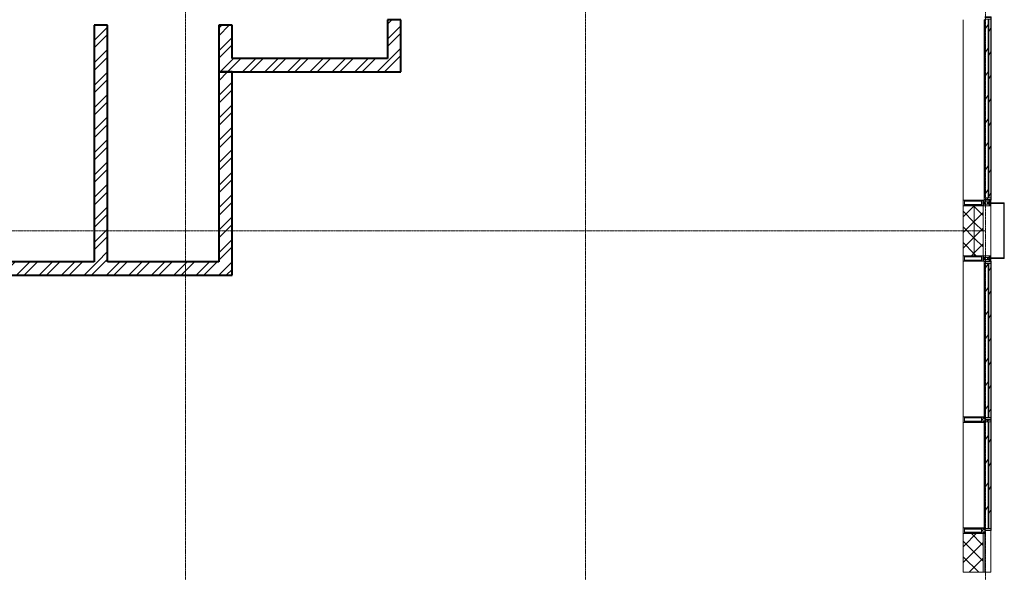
# Model space of a CAD drawing. Header units: millimetres. Extents: x 5617 to 140879, y 7718 to 151665.
# Tile 30 of 44: x 78034 to 86895, y 15725 to 20700. Entities that reach past the tile are written whole.
import ezdxf

# ---------------------------------------------------------------- set-up
doc = ezdxf.new("R2010")
doc.units = ezdxf.units.MM
doc.linetypes.add('ADSK_Линия сетки', pattern=[25, 20, -2.5, 0, -2.5])
doc.linetypes.add('Линия сетки', pattern=[25, 20, -2.5, 0, -2.5])
for name, color, linetype, lineweight in [('Импосты витража', 7, 'Continuous', 18), ('Колонны', 7, 'Continuous', 18), ('Оси', 7, 'Continuous', 9), ('Панели витража', 7, 'Continuous', 18), ('Стены разрез', 7, 'Continuous', 40), ('Стены штриховка', 7, 'Continuous', 40), ('Элементы узлов', 7, 'Continuous', 18)]:
    doc.layers.add(name, color=color, linetype=linetype, lineweight=lineweight)
pattern_1 = [(45, (0, 0), (-101.02788, 101.02788), []), (45, (67.35, 0), (-101.02788, 101.02788), [])]
pattern_2 = [(45, (0, 0), (-70.71068, 70.71068), []), (135, (0, 0), (-70.71068, -70.71068), [])]
pattern_3 = [(135, (17812.5, -136800), (-106.06602, -106.06602), [])]
pattern_4 = [(135, (19900, -136800), (-106.06602, -106.06602), [])]
pattern_5 = [(135, (16600, -136800), (-106.06602, -106.06602), [])]

# ---------------------------------------------------------------- blocks, each defined once
blk = doc.blocks.new('135_SLK_K4_AR_rvt-1-МКСС_К4_L01_1_4_350__Техпространство_лоток')
at = {"layer": 'Стены разрез', "lineweight": 9, "true_color": 0xaaaaaa}
h = blk.add_hatch(dxfattribs=at)
h.set_pattern_fill('FP_3', color=253, style=0, pattern_type=2)
h.set_pattern_definition(pattern_1)
h.paths.add_polyline_path([(128850, 18520), (128850, 20650), (128730, 20650), (128730, 18520)])
h = blk.add_hatch(dxfattribs=at)
h.set_pattern_fill('FP_3', color=253, style=0, pattern_type=2)
h.set_pattern_definition(pattern_1)
h.paths.add_polyline_path([(129850, 20350), (129970, 20350), (129970, 20650), (129850, 20650)])
h = blk.add_hatch(dxfattribs=at)
h.set_pattern_fill('FP_3', color=253, style=0, pattern_type=2)
h.set_pattern_definition(pattern_1)
h.paths.add_polyline_path([(131490, 20230), (131490, 20700), (131370, 20700), (131370, 20230)])
h = blk.add_hatch(dxfattribs=at)
h.set_pattern_fill('FP_3', color=253, style=0, pattern_type=2)
h.set_pattern_definition(pattern_1)
h.paths.add_polyline_path([(130158.9, 20230), (131370, 20230), (131370, 20350), (129850, 20350), (129850, 20230)])
h = blk.add_hatch(dxfattribs=at)
h.set_pattern_fill('FP_3', color=253, style=0, pattern_type=2)
h.set_pattern_definition(pattern_1)
h.paths.add_polyline_path([(129970, 18400), (129970, 20230), (129850, 20230), (129850, 18400)])
h = blk.add_hatch(dxfattribs=at)
h.set_pattern_fill('FP_3', color=253, style=0, pattern_type=2)
h.set_pattern_definition(pattern_1)
h.paths.add_polyline_path([(126633.1, 18400), (129850, 18400), (129850, 18520), (126210, 18520), (126210, 18400)])
at = {"layer": 'Стены разрез', "color": 253, "true_color": 0xaaaaaa}
for p, q in [((128850, 20650), (128730, 20650)), ((128730, 20650), (128730, 18520)), ((128850, 18520), (128850, 20650)), ((129970, 20650), (129850, 20650)), ((129850, 20650), (129850, 20350)), ((129970, 20350), (129970, 20650)), ((131370, 20700), (131370, 20350)), ((131490, 20230), (131490, 20700)), ((129850, 20350), (129850, 20230)), ((131370, 20350), (129970, 20350)), ((129850, 20230), (131370, 20230)), ((129970, 20230), (129850, 20230)), ((129850, 20230), (129850, 18520)), ((129970, 18400), (129970, 20230)), ((131370, 20230), (131490, 20230)), ((128730, 18520), (126210, 18520)), ((129850, 18520), (128850, 18520)), ((126210, 18400), (129850, 18400)), ((129850, 18400), (129970, 18400))]:
    blk.add_line(p, q, dxfattribs=at)
at = {"layer": 'Стены штриховка', "color": 253, "true_color": 0xaaaaaa}
blk.add_line((131490, 20700), (131370, 20700), dxfattribs=at)
blk = doc.blocks.new('A_PAN_VentilationGrill - Горизонтальные_Стекло-7206966-МКСС_К4_L01_1_4_350__Техпространство_лоток')
at = {"layer": 'Панели витража', "lineweight": 5}
h = blk.add_hatch(dxfattribs=at)
h.set_pattern_fill('FP_14', color=256, style=0, pattern_type=2)
h.set_pattern_definition(pattern_3)
h.paths.add_polyline_path([(707.5, 0), (692.5, 0), (692.5, -55.2), (707.5, -55), (707.5, -20)])
h.paths.add_polyline_path([(-692.5, -26.6), (-692.5, 0), (-707.5, 0), (-707.5, -60), (-692.5, -60), (-692.5, -55)])
h = blk.add_hatch(dxfattribs=at)
h.set_pattern_fill('FP_13', color=256, style=0, pattern_type=2)
h.set_pattern_definition([(146.944, (17812.5, -57357.41), (-20.16186, -124.93236), [])])
h.paths.add_polyline_path([(692.5, 0), (-692.5, 0), (-692.5, -20), (692.5, -20), (692.5, -9)])
h = blk.add_hatch(dxfattribs=at)
h.set_pattern_fill('FP_14', color=256, style=0, pattern_type=2)
h.set_pattern_definition(pattern_3)
h.paths.add_polyline_path([(682.5, 3), (-682.5, 3), (-682.5, 0), (682.5, 0)])
h = blk.add_hatch(dxfattribs=at)
h.set_pattern_fill('FP_15', color=256, style=0, pattern_type=2)
h.set_pattern_definition([(146.944, (17812.5, -57405.18), (-20.16186, -124.93236), [])])
h.paths.add_polyline_path([(692.5, -30.1), (692.5, -26.6), (-692.5, -26.6), (-692.5, -55), (692.5, -55)])
h = blk.add_hatch(dxfattribs=at)
h.set_pattern_fill('FP_14', color=256, style=0, pattern_type=2)
h.set_pattern_definition(pattern_3)
h.paths.add_polyline_path([(692.5, -55.2), (692.4, -55), (692.4, -55.2)])
h.paths.add_polyline_path([(687.5, -55), (-692.5, -55), (-692.5, -60), (687.5, -60), (687.5, -56.4)])
at = {"layer": 'Панели витража', "color": 253, "lineweight": 5, "true_color": 0xaaaaaa}
for p, q in [((-682.5, 3), (-712.5, 3)), ((-712.5, 3), (-712.5, -60)), ((-707.5, -60), (-707.5, 0)), ((-707.5, 0), (-682.5, 0)), ((-682.5, 0), (-682.5, 3)), ((682.5, 3), (-682.5, 3)), ((712.5, 3), (682.5, 3)), ((682.5, 3), (682.5, 0)), ((712.5, -55), (712.5, 3)), ((-712.5, -60), (-707.5, -60)), ((-692.5, -20), (-692.5, 0)), ((692.5, -20), (-692.5, -20)), ((-692.5, -20), (-692.5, -26.6)), ((-692.5, -26.6), (692.5, -26.6)), ((-692.5, -55), (-692.5, -26.6)), ((-692.5, -60), (-692.5, -55)), ((692.5, -55), (-692.5, -55)), ((686.9, -60), (-692.5, -60)), ((-682.5, 0), (682.5, 0)), ((682.5, 0), (707.5, 0)), ((692.5, 0), (692.5, -20)), ((692.5, -26.6), (692.5, -20)), ((692.5, -26.6), (692.5, -55)), ((707.5, 0), (707.5, -55))]:
    blk.add_line(p, q, dxfattribs=at)
blk = doc.blocks.new('Rectangular Mullion - R_InvisibleFrame_50Wx250H-7208030-МКСС_К4_L01_1_4_350__Техпространство_лоток')
at = {"layer": 'Импосты витража', "color": 253, "lineweight": 5, "true_color": 0xaaaaaa}
for p, q in [((136550, 17125.6), (136550, 18525)), ((136740, 18505), (136740, 18520))]:
    blk.add_line(p, q, dxfattribs=at)
blk = doc.blocks.new('Rectangular Mullion - 50Wx250H-2623690-МКСС_К4_L01_1_4_350__Техпространство_лоток')
at = {"layer": 'Элементы узлов', "color": 253, "lineweight": 5, "true_color": 0xaaaaaa}
for p, q in [((-25, 65.2), (-25, 250)), ((-25, 250), (0, 250)), ((-23, 237.3), (0, 237.3)), ((-23, 237.3), (-23, 73.6)), ((-14.9, 84), (-14.9, 237.3)), ((25, 250), (0, 250)), ((23, 237.3), (0, 237.3)), ((14.9, 84), (14.9, 237.3)), ((23, 237.3), (23, 73.6)), ((25, 65.2), (25, 250)), ((-14, 65.2), (-25, 65.2)), ((-23.8, 14.6), (-25, 14.2)), ((-25, 0), (-25, 14.2)), ((-22.3, 17), (-23.8, 17)), ((-23.8, 17), (-23.8, 14.6)), ((-22.5, 10.6), (-23.8, 14.6)), ((-22.5, 10.6), (-23.7, 9.9)), ((-23.7, 1.3), (-23.7, 9.9)), ((-23.7, 1.3), (-11.8, 1.3)), ((-23.2, 10.2), (-22.5, 8)), ((0, 84), (-23, 84)), ((-0.5, 73.6), (-23, 73.6)), ((-22.5, 8), (-22.5, 4.5)), ((-21.3, 4.5), (-22.5, 4.5)), ((-22.3, 17), (-22.3, 16)), ((-22.3, 16), (-21.3, 16)), ((-19, 17.6), (-21.3, 16)), ((-21.3, 4.5), (-21.3, 6.5)), ((-21.3, 6.5), (-14.2, 6.5)), ((-18.4, 16.6), (-19, 17.6)), ((-7.4, 16.6), (-18.4, 16.6)), ((-14.2, 6.5), (-14.2, 4.5)), ((-13.2, 4.5), (-14.2, 4.5)), ((-14, 71.3), (-14, 65.2)), ((-10, 71.3), (-14, 71.3)), ((-13.2, 4.5), (-12.2, 7.2)), ((-12.7, 7.6), (-11.3, 11.4)), ((-12.7, 7.6), (-11.8, 6.9)), ((-12.2, 9), (-12.2, 14.8)), ((-12.2, 14.8), (0, 14.8)), ((-11.8, 1.3), (-11.8, 6.9)), ((-10.5, 11.2), (-11.3, 11.4)), ((-10.5, 1.5), (-10.5, 11.2)), ((-4.8, 1.5), (-10.5, 1.5)), ((-10, 53), (-10, 71.3)), ((-8.7, 53), (-10, 53)), ((-10, 53), (-10, 17)), ((-10, 17), (-7.5, 17)), ((-8.7, 53), (-7, 54.7)), ((-8.5, 23), (-1.5, 30)), ((-8.5, 18.5), (-8.5, 23)), ((-7.5, 18.5), (-8.5, 18.5)), ((-7.5, 17), (-7.5, 18.5)), ((-7.4, 18), (-7.4, 16.6)), ((-2.6, 18), (-7.4, 18)), ((-7, 65.2), (-5.9, 67.3)), ((-7, 65.2), (-7, 54.7)), ((-4.1, 67.3), (-5.9, 67.3)), ((0, 8), (-4.8, 8)), ((-4.8, 1.5), (-4.8, 8)), ((-4.1, 67.3), (-2.9, 65.1)), ((-2.9, 65.1), (-2.9, 54.6)), ((-1.3, 53), (-2.9, 54.6)), ((-2.6, 18), (-2.6, 16.8)), ((-2.6, 16.8), (0, 16.8)), ((-1.5, 30), (0, 30)), ((0, 53), (-1.3, 53)), ((0, 84), (23, 84)), ((0, 53), (1.3, 53)), ((1.5, 30), (0, 30)), ((2.6, 16.8), (0, 16.8)), ((0, 14.8), (0, 16.8)), ((0, 14.8), (0, 16.8)), ((12.2, 14.8), (0, 14.8)), ((0, 0), (0, 8)), ((0, 8), (4.8, 8)), ((0, 0), (0, 8)), ((0.5, 73.6), (23, 73.6)), ((1.3, 53), (2.9, 54.6)), ((8.5, 23), (1.5, 30)), ((2.6, 18), (2.6, 16.8)), ((2.6, 18), (7.4, 18)), ((4.1, 67.3), (2.9, 65.1)), ((2.9, 65.1), (2.9, 54.6)), ((4.1, 67.3), (5.9, 67.3)), ((4.8, 1.5), (4.8, 8)), ((4.8, 1.5), (10.5, 1.5)), ((7, 65.2), (5.9, 67.3)), ((7, 65.2), (7, 54.7)), ((8.7, 53), (7, 54.7)), ((7.4, 18), (7.4, 16.6)), ((7.4, 16.6), (18.4, 16.6)), ((7.5, 18.5), (8.5, 18.5)), ((7.5, 17), (7.5, 18.5)), ((10, 17), (7.5, 17)), ((8.5, 18.5), (8.5, 23)), ((8.7, 53), (10, 53)), ((10, 71.3), (14, 71.3)), ((10, 53), (10, 71.3)), ((10, 53), (10, 17)), ((10.5, 11.2), (11.3, 11.4)), ((10.5, 1.5), (10.5, 11.2)), ((12.7, 7.6), (11.3, 11.4)), ((12.7, 7.6), (11.8, 6.9)), ((11.8, 1.3), (11.8, 6.9)), ((23.7, 1.3), (11.8, 1.3)), ((12.2, 9), (12.2, 14.8)), ((13.2, 4.5), (12.2, 7.2)), ((13.2, 4.5), (14.2, 4.5)), ((14, 71.3), (14, 65.2)), ((14, 65.2), (25, 65.2)), ((21.3, 6.5), (14.2, 6.5)), ((14.2, 6.5), (14.2, 4.5)), ((18.4, 16.6), (19, 17.6)), ((19, 17.6), (21.3, 16)), ((22.3, 16), (21.3, 16)), ((21.3, 4.5), (21.3, 6.5)), ((21.3, 4.5), (22.5, 4.5)), ((22.3, 17), (22.3, 16)), ((22.3, 17), (23.8, 17)), ((22.5, 10.6), (23.8, 14.6)), ((22.5, 10.6), (23.7, 9.9)), ((23.2, 10.2), (22.5, 8)), ((22.5, 8), (22.5, 4.5)), ((23.7, 1.3), (23.7, 9.9)), ((23.8, 17), (23.8, 14.6)), ((23.8, 14.6), (25, 14.2)), ((25, 0), (25, 14.2)), ((-25, 0), (0, 0)), ((25, 0), (0, 0))]:
    blk.add_line(p, q, dxfattribs=at)
for centre, start, end in [((-0.5, 73.1), 360, 90), ((0.5, 73.1), 90, 180)]:
    blk.add_arc(centre, 0.5, start, end, dxfattribs=at)
blk = doc.blocks.new('Rectangular Mullion - R_StandardFrame_50Wx250H-V1-МКСС_К4_L01_1_4_350__Техпространство_лоток')
at = {"layer": 'Импосты витража', "color": 253, "lineweight": 5, "true_color": 0xaaaaaa}
for p, q in [((-25, 0), (-25, 250)), ((-25, 250), (25, 250)), ((25, 250), (25, 0)), ((-5, 0), (-25, 0)), ((25, 0), (0, 0))]:
    blk.add_line(p, q, dxfattribs=at)
blk = doc.blocks.new('A_PAN_VentilationGrill - Горизонтальные_Стекло-7207097-МКСС_К4_L01_1_4_350__Техпространство_лоток')
at = {"layer": 'Панели витража', "lineweight": 5}
h = blk.add_hatch(dxfattribs=at)
h.set_pattern_fill('FP_36', color=256, style=0, pattern_type=2)
h.set_pattern_definition(pattern_4)
h.paths.add_polyline_path([(820, -20), (820, 0), (805, 0), (805, -60), (820, -60), (820, -26.6)])
h.paths.add_polyline_path([(-805, 0), (-820, 0), (-820, -55), (-805, -55), (-805, -9)])
h = blk.add_hatch(dxfattribs=at)
h.set_pattern_fill('FP_35', color=256, style=0, pattern_type=2)
h.set_pattern_definition([(146.944, (19900, -57357.41), (-20.16186, -124.93236), [])])
h.paths.add_polyline_path([(805, 0), (-805, 0), (-805, -20), (805, -20), (805, -9)])
h = blk.add_hatch(dxfattribs=at)
h.set_pattern_fill('FP_36', color=256, style=0, pattern_type=2)
h.set_pattern_definition(pattern_4)
h.paths.add_polyline_path([(795, 0), (795, 3), (-795, 3), (-795, 0), (532.1, 0)])
h = blk.add_hatch(dxfattribs=at)
h.set_pattern_fill('FP_37', color=256, style=0, pattern_type=2)
h.set_pattern_definition([(146.944, (19900, -57405.18), (-20.16186, -124.93236), [])])
h.paths.add_polyline_path([(805, -55), (805, -26.6), (-805, -26.6), (-804.9, -55), (532.1, -55)])
h = blk.add_hatch(dxfattribs=at)
h.set_pattern_fill('FP_36', color=256, style=0, pattern_type=2)
h.set_pattern_definition(pattern_4)
h.paths.add_polyline_path([(805, -60), (805, -55), (-800, -55), (-799.1, -60), (532.1, -60)])
at = {"layer": 'Панели витража', "color": 253, "lineweight": 5, "true_color": 0xaaaaaa}
for p, q in [((-795, 3), (-825, 3)), ((-825, 3), (-825, -55)), ((-820, -55), (-820, 0)), ((-820, 0), (-795, 0)), ((-795, 0), (-795, 3)), ((795, 3), (-795, 3)), ((825, 3), (795, 3)), ((795, 3), (795, 0)), ((825, -60), (825, 3)), ((-805, -20), (-805, 0)), ((805, -20), (-805, -20)), ((-805, -20), (-805, -26.6)), ((-805, -26.6), (805, -26.6)), ((-805, -55), (-805, -26.6)), ((805, -55), (-805, -55)), ((805, -60), (-800, -60)), ((-795, 0), (795, 0)), ((795, 0), (820, 0)), ((805, 0), (805, -20)), ((805, -26.6), (805, -20)), ((805, -26.6), (805, -55)), ((805, -55), (805, -60)), ((820, 0), (820, -60)), ((820, -60), (825, -60))]:
    blk.add_line(p, q, dxfattribs=at)
blk = doc.blocks.new('Rectangular Mullion - R_InvisibleFrame_50Wx250H-7208031-МКСС_К4_L01_1_4_350__Техпространство_лоток')
at = {"layer": 'Импосты витража', "color": 253, "lineweight": 5, "true_color": 0xaaaaaa}
for p, q in [((136550, 19075), (136550, 20700)), ((136740, 19080), (136740, 19095))]:
    blk.add_line(p, q, dxfattribs=at)
blk = doc.blocks.new('Rectangular Mullion - 50Wx250H-V6-МКСС_К4_L01_1_4_350__Техпространство_лоток')
at = {"layer": 'Элементы узлов', "color": 253, "lineweight": 5, "true_color": 0xaaaaaa}
for p, q in [((0, 250), (-25, 250)), ((-25, 250), (-25, 237.3)), ((-25, 65.2), (-25, 250)), ((-25, 250), (0, 250)), ((-23, 237.3), (0, 237.3)), ((-23, 237.3), (0, 237.3)), ((-23, 237.3), (-23, 73.6)), ((0, 237.3), (-14.9, 237.3)), ((-14.9, 237.3), (-14.9, 84)), ((-14.9, 84), (-14.9, 237.3)), ((25, 250), (0, 250)), ((25, 250), (0, 250)), ((14.9, 237.3), (0, 237.3)), ((0, 237.3), (23, 237.3)), ((23, 237.3), (0, 237.3)), ((14.9, 84), (14.9, 237.3)), ((14.9, 84), (14.9, 237.3)), ((23, 237.3), (23, 73.6)), ((25, 237.3), (25, 250)), ((25, 65.2), (25, 250)), ((-25, 73.6), (-25, 65.2)), ((-25, 65.2), (-25, 60.2)), ((-10, 65.2), (-25, 65.2)), ((-25, 65.2), (-25, 60.2)), ((-25, 65.2), (-10, 65.2)), ((-10, 65.2), (-25, 65.2)), ((0, 84), (-23, 84)), ((-23, 84), (-23, 73.6)), ((0, 84), (-23, 84)), ((-23, 73.6), (0, 73.6)), ((0, 73.6), (-23, 73.6)), ((-0.5, 73.6), (-23, 73.6)), ((-14.9, 84), (0, 84)), ((-10, 55), (-14, 55)), ((-14, 55), (-10, 55)), ((-10, 55), (-10, 65.2)), ((-10, 65.2), (-10, 55)), ((-10, 55), (-10, 65.2)), ((-10, 55), (0, 55)), ((0, 55), (-10, 55)), ((0, 84), (14.9, 84)), ((23, 84), (0, 84)), ((0, 84), (0, 73.6)), ((0, 84), (23, 84)), ((0, 73.6), (0, 84)), ((0, 73.6), (23, 73.6)), ((23, 73.6), (0, 73.6)), ((0, 55), (10, 55)), ((0, 55), (10, 55)), ((0.5, 73.6), (23, 73.6)), ((10, 65.2), (10, 55)), ((25, 65.2), (10, 65.2)), ((10, 55), (10, 65.2)), ((10, 65.2), (25, 65.2)), ((10, 65.2), (25, 65.2)), ((10, 55), (10, 65.2)), ((10, 55), (14, 55)), ((10, 55), (14, 55)), ((23, 73.6), (23, 84)), ((25, 65.2), (25, 73.6)), ((25, 65.2), (25, 60.2)), ((25, 60.2), (25, 65.2))]:
    blk.add_line(p, q, dxfattribs=at)
for centre, start, end in [((-14, 69.1), 218.97226, 270), ((-14, 69.1), 218.97226, 270), ((-14, 69.1), 218.97226, 270), ((14, 69.1), 270, 321.02774), ((14, 69.1), 270, 321.02774), ((14, 69.1), 270, 321.02774)]:
    blk.add_arc(centre, 14.1, start, end, dxfattribs=at)
blk = doc.blocks.new('Rectangular Mullion - R_InvisibleFrame_50Wx250H-V7-МКСС_К4_L01_1_4_350__Техпространство_лоток')
at = {"layer": 'Импосты витража', "color": 253, "lineweight": 5, "true_color": 0xaaaaaa}
for p, q in [((-25, 73.6), (-25, 237.3)), ((25, 237.3), (25, 73.6))]:
    blk.add_line(p, q, dxfattribs=at)
blk = doc.blocks.new('A_PAN_VentilationGrill - Горизонтальные_Стекло-V51-МКСС_К4_L01_1_4_350__Техпространство_лоток')
at = {"layer": 'Панели витража', "lineweight": 5}
h = blk.add_hatch(dxfattribs=at)
h.set_pattern_fill('FP_165', color=256, style=0, pattern_type=2)
h.set_pattern_definition(pattern_5)
h.paths.add_polyline_path([(495, 0), (480, 0), (480, -55.2), (495, -55), (495, -20)])
h.paths.add_polyline_path([(-480, -55.2), (-480, 0), (-495, 0), (-495, -55), (-482.9, -55.3)])
h = blk.add_hatch(dxfattribs=at)
h.set_pattern_fill('FP_164', color=256, style=0, pattern_type=2)
h.set_pattern_definition([(146.944, (16600, -57357.41), (-20.16186, -124.93236), [])])
h.paths.add_polyline_path([(480, 0), (-480, 0), (-480, -20), (480, -20), (480, -9)])
h = blk.add_hatch(dxfattribs=at)
h.set_pattern_fill('FP_165', color=256, style=0, pattern_type=2)
h.set_pattern_definition(pattern_5)
h.paths.add_polyline_path([(470, 0), (470, 3), (-470, 3), (-470, 0), (221.8, 0)])
h = blk.add_hatch(dxfattribs=at)
h.set_pattern_fill('FP_166', color=256, style=0, pattern_type=2)
h.set_pattern_definition([(146.944, (16600, -57405.18), (-20.16186, -124.93236), [])])
h.paths.add_polyline_path([(480, -26.6), (-480, -26.6), (-479.9, -55), (480, -55), (480, -30.1)])
h = blk.add_hatch(dxfattribs=at)
h.set_pattern_fill('FP_165', color=256, style=0, pattern_type=2)
h.set_pattern_definition(pattern_5)
h.paths.add_polyline_path([(475, -55), (-475, -55), (-474.1, -60), (475, -60), (475, -56.4)])
at = {"layer": 'Панели витража', "color": 253, "lineweight": 5, "true_color": 0xaaaaaa}
for p, q in [((-470, 3), (-500, 3)), ((-500, 3), (-500, -55)), ((-495, -55), (-495, 0)), ((-495, 0), (-470, 0)), ((-470, 0), (-470, 3)), ((470, 3), (-470, 3)), ((500, 3), (470, 3)), ((470, 3), (470, 0)), ((500, -55), (500, 3)), ((-480, -20), (-480, 0)), ((480, -20), (-480, -20)), ((-480, -20), (-480, -26.6)), ((-480, -26.6), (480, -26.6)), ((-480, -55), (-480, -26.6)), ((480, -55), (-480, -55)), ((475, -60), (-475, -60)), ((-470, 0), (470, 0)), ((470, 0), (495, 0)), ((480, 0), (480, -20)), ((480, -26.6), (480, -20)), ((480, -26.6), (480, -55)), ((495, 0), (495, -55))]:
    blk.add_line(p, q, dxfattribs=at)
blk = doc.blocks.new('Rectangular Mullion - R_InvisibleFrame_50Wx250H-7206958-МКСС_К4_L01_1_4_350__Техпространство_лоток')
at = {"layer": 'Импосты витража', "color": 253, "lineweight": 5, "true_color": 0xaaaaaa}
blk.add_line((136550, 16125), (136550, 17075), dxfattribs=at)
blk = doc.blocks.new('Rectangular Mullion - R_StandardFrame_50Wx250H-7119914-МКСС_К4_L01_1_4_350__Техпространство_лоток')
at = {"layer": 'Импосты витража', "color": 253, "lineweight": 5, "true_color": 0xaaaaaa}
blk.add_line((82525, 15350), (82975, 15350), dxfattribs=at)
blk = doc.blocks.new('Rectangular Mullion - R_StandardFrame_50Wx250H-V52-МКСС_К4_L01_1_4_350__Техпространство_лоток')
at = {"layer": 'Импосты витража', "color": 253, "lineweight": 5, "true_color": 0xaaaaaa}
for p, q in [((-25, 0), (-25, 250)), ((-25, 250), (25, 250)), ((25, 250), (25, 0)), ((0, 0), (-25, 0)), ((25, 0), (5, 0))]:
    blk.add_line(p, q, dxfattribs=at)
blk = doc.blocks.new('A_SLK_PAN_Type1 - Прямой тип панели-7500068-МКСС_К4_L01_1_4_350__Техпространство_лоток')
at = {"layer": 'Колонны', "lineweight": 5}
for p, q in [((-250, 120), (250, 120)), ((-250, 0), (-250, 120)), ((-245, 115), (-245, 0)), ((245, 115), (-245, 115)), ((245, 0), (245, 115)), ((250, 120), (250, 0)), ((-245, 0), (-250, 0)), ((250, 0), (245, 0))]:
    blk.add_line(p, q, dxfattribs=at)
blk = doc.blocks.new('135_SLK_K4_AR_FCD_rvt-1-МКСС_К4_L01_1_4_350__Техпространство_лоток')
at = {"layer": 'Стены разрез', "lineweight": 5, "true_color": 0xaaaaaa}
h = blk.add_hatch(dxfattribs=at)
h.set_pattern_fill('FP_34', color=253, style=0, pattern_type=2)
h.set_pattern_definition(pattern_2)
h.paths.add_polyline_path([(136650, 18575), (136650, 19025), (136550, 19025), (136550, 18575)])
h = blk.add_hatch(dxfattribs=at)
h.set_pattern_fill('FP_34', color=253, style=0, pattern_type=2)
h.set_pattern_definition(pattern_2)
h.paths.add_polyline_path([(136730, 18575), (136730, 19025), (136650, 19025), (136650, 18575)])
h = blk.add_hatch(dxfattribs=at)
h.set_pattern_fill('FP_34', color=253, style=0, pattern_type=2)
h.set_pattern_definition(pattern_2)
h.paths.add_polyline_path([(136550, 15725), (136730, 15725), (136730, 16075), (136726.5, 16075), (136726.5, 16077), (136716, 16077), (136716, 16085.1), (136562.7, 16085.1), (136562.7, 16075), (136550, 16075), (136550, 15780.2)])
at = {"layer": 'Стены разрез', "color": 253, "lineweight": 9, "true_color": 0xaaaaaa}
for p, q in [((136550, 19025), (136550, 18575)), ((136730, 19025), (136550, 19025)), ((136730, 18575), (136730, 19025)), ((136550, 18575), (136730, 18575)), ((136550, 16075), (136550, 15725)), ((136800, 16100), (136745, 16100)), ((136800, 15725), (136800, 16100)), ((136550, 15725), (136800, 15725))]:
    blk.add_line(p, q, dxfattribs=at)
at = {"layer": 'Стены штриховка', "color": 253, "lineweight": 9, "true_color": 0xaaaaaa}
for p, q in [((136650, 18575), (136650, 19025)), ((136730, 15725), (136730, 16075)), ((136745, 15725), (136745, 16086))]:
    blk.add_line(p, q, dxfattribs=at)
at = {"layer": 'Импосты витража', "color": 253, "lineweight": 5, "true_color": 0xaaaaaa}
for name in ['Rectangular Mullion - R_InvisibleFrame_50Wx250H-7208031-МКСС_К4_L01_1_4_350__Техпространство_лоток', 'Rectangular Mullion - R_InvisibleFrame_50Wx250H-7208030-МКСС_К4_L01_1_4_350__Техпространство_лоток', 'Rectangular Mullion - R_InvisibleFrame_50Wx250H-7206958-МКСС_К4_L01_1_4_350__Техпространство_лоток']:
    blk.add_blockref(name, (0, 0), dxfattribs=at)
at = {"layer": 'Импосты витража', "color": 253, "lineweight": 5, "true_color": 0xaaaaaa, "extrusion": (0, 0, -1), "rotation": 269.9999999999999}
for name, p in [('Rectangular Mullion - 50Wx250H-2623690-МКСС_К4_L01_1_4_350__Техпространство_лоток', (-136800, 19050)), ('Rectangular Mullion - R_StandardFrame_50Wx250H-V52-МКСС_К4_L01_1_4_350__Техпространство_лоток', (-136800, 19050)), ('Rectangular Mullion - 50Wx250H-2623690-МКСС_К4_L01_1_4_350__Техпространство_лоток', (-136800, 18550)), ('Rectangular Mullion - R_StandardFrame_50Wx250H-V1-МКСС_К4_L01_1_4_350__Техпространство_лоток', (-136800, 18550)), ('Rectangular Mullion - 50Wx250H-V6-МКСС_К4_L01_1_4_350__Техпространство_лоток', (-136800, 17100)), ('Rectangular Mullion - R_InvisibleFrame_50Wx250H-V7-МКСС_К4_L01_1_4_350__Техпространство_лоток', (-136800, 17100)), ('Rectangular Mullion - 50Wx250H-V6-МКСС_К4_L01_1_4_350__Техпространство_лоток', (-136800, 16100)), ('Rectangular Mullion - R_InvisibleFrame_50Wx250H-V7-МКСС_К4_L01_1_4_350__Техпространство_лоток', (-136800, 16100))]:
    blk.add_blockref(name, p, dxfattribs=at)
at = {"layer": 'Импосты витража', "color": 253, "lineweight": 5, "true_color": 0xaaaaaa, "rotation": 89.9999999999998}
blk.add_blockref('Rectangular Mullion - R_StandardFrame_50Wx250H-7119914-МКСС_К4_L01_1_4_350__Техпространство_лоток', (152150, -63950), dxfattribs=at)
at = {"layer": 'Колонны', "color": 253, "lineweight": 5, "true_color": 0xaaaaaa, "rotation": 269.9999999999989}
blk.add_blockref('A_SLK_PAN_Type1 - Прямой тип панели-7500068-МКСС_К4_L01_1_4_350__Техпространство_лоток', (136800, 18800), dxfattribs=at)
at = {"layer": 'Панели витража', "color": 253, "lineweight": 5, "true_color": 0xaaaaaa, "rotation": 270.0000000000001}
for name, p in [('A_PAN_VentilationGrill - Горизонтальные_Стекло-7207097-МКСС_К4_L01_1_4_350__Техпространство_лоток', (136800, 19900)), ('A_PAN_VentilationGrill - Горизонтальные_Стекло-7206966-МКСС_К4_L01_1_4_350__Техпространство_лоток', (136800, 17812.5)), ('A_PAN_VentilationGrill - Горизонтальные_Стекло-V51-МКСС_К4_L01_1_4_350__Техпространство_лоток', (136800, 16600))]:
    blk.add_blockref(name, p, dxfattribs=at)

msp = doc.modelspace()

# ---------------------------------------------------------------- linework, layer by layer
at = {"layer": 'Оси', "linetype": 'Линия сетки'}
for p, q in [((79524.8, 12025.7), (79524.8, 32990)), ((83124.8, 12025.7), (83124.8, 32990)), ((86724.8, 12025.7), (86724.8, 32990))]:
    msp.add_line(p, q, dxfattribs=at)
at = {"layer": 'Оси', "linetype": 'ADSK_Линия сетки'}
msp.add_line((86724.8, 18800), (26901, 18800), dxfattribs=at)

# ---------------------------------------------------------------- block references
at = {"lineweight": 5}
for name in ['135_SLK_K4_AR_FCD_rvt-1-МКСС_К4_L01_1_4_350__Техпространство_лоток', '135_SLK_K4_AR_rvt-1-МКСС_К4_L01_1_4_350__Техпространство_лоток']:
    msp.add_blockref(name, (-50025.2, 0), dxfattribs=at)

doc.saveas('drawing.dxf')
